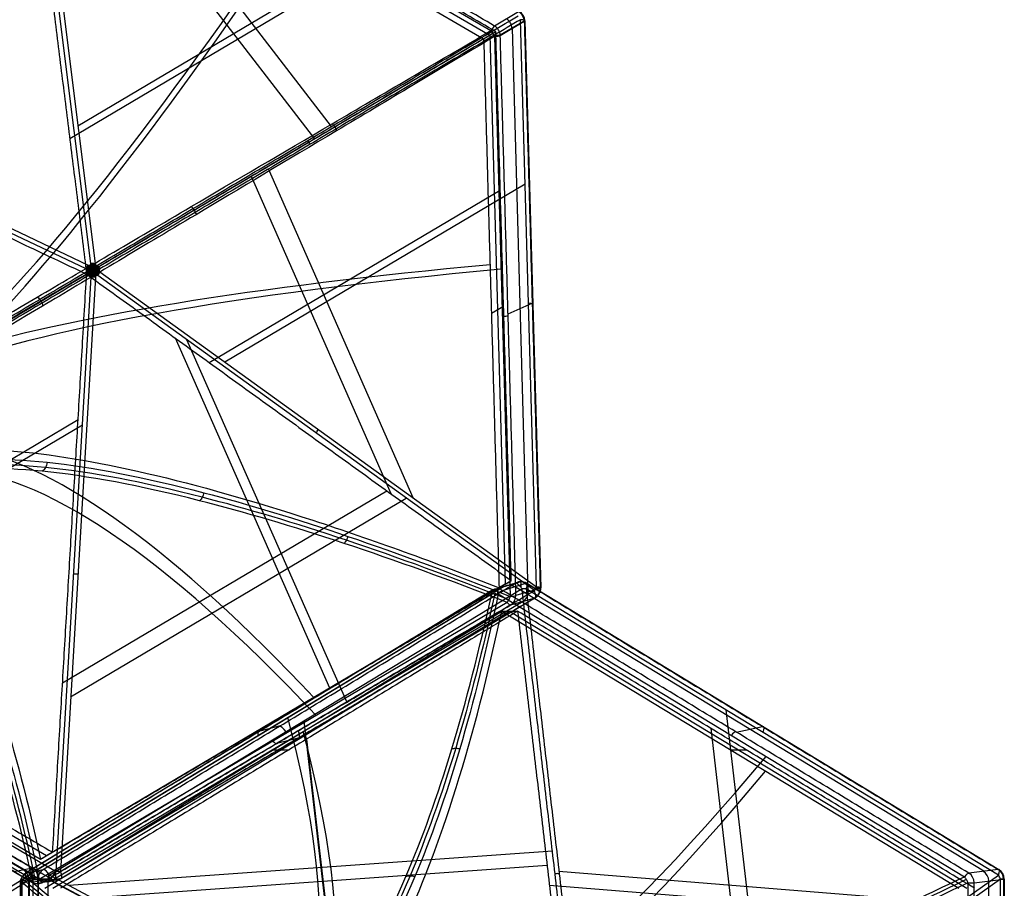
# Model space of a CAD drawing. Header units: millimetres. Extents: x -445 to 449, y -417 to 415.
# Tile 245 of 256: x 271 to 449, y 49 to 206. Entities that reach past the tile are written whole.
import ezdxf

# ---------------------------------------------------------------- set-up
doc = ezdxf.new("R2010")
doc.units = ezdxf.units.MM
doc.header["$MEASUREMENT"] = 0
doc.layers.add('Default', color=7, linetype='Continuous', true_color=0x000000)

msp = doc.modelspace()

# ---------------------------------------------------------------- linework, layer by layer
at = {"layer": 'Default', "color": 9, "true_color": 0xbfbfbf}
for p, q in [((284.12, 161.53, -953.82), (272.06, 258.06, -902.31)), ((272.83, 258.05, -902.12), (284.9, 161.53, -953.63)), ((327.63, 186.32, -917.01), (272.92, 257.41, -902.46)), ((269.02, 254.75, -885.7), (356.41, 203.64, -871.64)), ((270.55, 252.88, -894.59), (356.2, 202.79, -880.81)), ((324.62, 184.07, -913.53), (271.74, 252.78, -899.47)), ((269.45, 252.23, -890.12), (355.1, 202.14, -876.34)), ((281.78, 186.45, -940.33), (338.15, 219.86, -891.61)), ((280.32, 184.15, -936.09), (334.93, 216.52, -888.88)), ((283.31, 160.59, -954.16), (186.06, 206.64, -930.94)), ((186.43, 207.32, -930.75), (283.68, 161.27, -953.97)), ((361.42, 207.04, -885.67), (357.08, 204.47, -872.8)), ((362.43, 205.36, -885.67), (358.1, 202.79, -872.8)), ((358.1, 202.76, -872.8), (362.44, 205.32, -885.67)), ((364.63, 103.12, -902.08), (361.75, 205.61, -887.88)), ((362.54, 205.41, -886.3), (365.42, 102.92, -900.5)), ((356.2, 202.79, -880.81), (358.99, 103.6, -894.56)), ((363.16, 102.21, -893.44), (360.3, 204.06, -879.32)), ((357.05, 202.57, -871.64), (359.89, 101.37, -885.66)), ((342.38, 119.18, -916.63), (316.26, 178.65, -927.19)), ((338.38, 119.93, -913.23), (313.19, 177.3, -923.42)), ((305.54, 143.63, -934.69), (358.11, 174.79, -889.26)), ((308.32, 143.77, -938.89), (362.58, 175.93, -891.99)), ((189.15, 103.8, -945.18), (283.53, 159.72, -954.27)), ((277.86, 51.7, -930.91), (284.19, 159.11, -954.16)), ((284.96, 159.11, -953.97), (278.64, 51.7, -930.72)), ((364.26, 102.44, -902.27), (285.4, 159.37, -953.82)), ((285.77, 160.05, -953.63), (364.63, 103.12, -902.08)), ((356.5, 152.55, -883.21), (358.7, 153.85, -892.16)), ((359.51, 152.47, -879.77), (363.87, 154.39, -892.73)), ((327.32, 84.83, -909.92), (299.41, 148.06, -938.7)), ((330.36, 82.35, -913.53), (301.5, 147.75, -943.3)), ((211.7, 90.4, -941.55), (282.62, 132.41, -948.38)), ((213.12, 92.64, -936.87), (281.83, 133.35, -943.49)), ((279.03, 85.77, -933.19), (337.61, 120.48, -913.73)), ((280.49, 83.23, -937.54), (341.11, 119.15, -917.4)), ((271.98, 51.97, -923.2), (184.02, 103.41, -937.35)), ((185.15, 104.05, -944.35), (273.65, 52.3, -930.11)), ((189.35, 103.46, -945.14), (277.86, 51.7, -930.91)), ((275.03, 53.85, -917.61), (189.37, 103.94, -931.39)), ((276.13, 54.5, -922.08), (190.47, 104.59, -935.86)), ((358.99, 103.6, -894.56), (276.13, 54.5, -922.08)), ((360.85, 103.79, -901.8), (356.63, 102.48, -888.71)), ((361.79, 104.05, -901.47), (357.57, 102.74, -888.38)), ((358.52, 102.48, -888.1), (362.75, 103.79, -901.19)), ((362.89, 103.77, -901.66), (448.2, 52.02, -874.13)), ((273.33, 51.26, -931.86), (184.82, 103.02, -946.1)), ((187.26, 101.53, -936.82), (275.22, 50.09, -922.67)), ((272.31, 50.74, -914.44), (356.55, 101.84, -887.27)), ((356.59, 102.46, -888.56), (272.35, 51.36, -915.73)), ((358.79, 103.15, -895.42), (274, 51.71, -922.77)), ((357.89, 102.95, -890.08), (275.03, 53.85, -917.61)), ((362.03, 102.75, -903.52), (276.72, 51, -931.04)), ((357.74, 101.84, -886.89), (441.98, 50.74, -859.71)), ((445.48, 51.71, -867.47), (360.69, 103.15, -894.82)), ((365.32, 102.83, -899.88), (360.94, 101.56, -886.83)), ((448.11, 51, -875.76), (362.79, 102.75, -903.28)), ((186.11, 100.88, -929.6), (273.5, 49.77, -915.55)), ((273.56, 50.21, -914.34), (186.17, 101.31, -928.4)), ((359.32, 100.3, -885.96), (274.77, 50.21, -914.05)), ((277.17, 50.09, -922.26), (362.27, 100.51, -893.99)), ((364.44, 101.15, -900.51), (278.81, 50.41, -928.95)), ((360.02, 99.86, -887.3), (364.4, 101.13, -900.35)), ((275.81, 48.64, -917.51), (358.37, 98.73, -890.88)), ((277.24, 48.64, -921.94), (359.8, 98.73, -895.31)), ((358.37, 98.73, -890.88), (440.94, 48.64, -864.25)), ((359.8, 98.73, -895.31), (442.37, 48.64, -868.68)), ((398.87, 80.87, -891.64), (405.8, 21.13, -913.1)), ((316.46, 78.4, -903.85), (318.66, 79.7, -912.8)), ((322.64, 78.86, -916.23), (329.1, 23.14, -936.25)), ((314.74, 77.07, -902.22), (318.42, 78.05, -915.49)), ((396.13, 77.56, -888.48), (402.83, 19.72, -909.26)), ((400.74, 76.87, -874.48), (405.5, 77.85, -887.4)), ((317.98, 74.95, -901.27), (321.81, 75.9, -914.5)), ((323.12, 75.61, -912.03), (329.37, 21.67, -931.41)), ((317.09, 73.68, -904.2), (319.95, 73.68, -913.06)), ((399.66, 73.68, -877.56), (402.51, 73.68, -886.42)), ((280.13, 49.18, -931.38), (367.52, 55.41, -920.53)), ((273.6, 52.3, -929.79), (270.3, 51.64, -916.39)), ((272.39, 51.38, -915.88), (275.53, 52.03, -929.33)), ((282.11, 46.81, -926.72), (366.55, 52.83, -916.23)), ((368.71, 51.71, -921.62), (440.87, 45.89, -882.15)), ((448.06, 52.03, -873.67), (442.76, 51.38, -860.93)), ((191.45, -0.23, -984.41), (273.33, 51.26, -931.86)), ((273.72, 50.57, -931.79), (191.85, -0.92, -984.35)), ((273.72, 50.57, -931.79), (191.85, -0.92, -984.35)), ((271.28, 49.91, -916.23), (274.59, 50.57, -929.63)), ((274.59, 50.31, -929.63), (271.44, 49.65, -916.19)), ((272.93, -52.62, -922.93), (272.93, 50.24, -922.93)), ((273.01, 49.98, -922.91), (273.01, -52.88, -922.91)), ((273.55, 49.77, -915.86), (276.84, 50.4, -929.27)), ((273.72, -52.94, -931.79), (273.72, 50.57, -931.79)), ((277.82, 50.13, -929.04), (274.53, 49.5, -915.63)), ((274.59, -53.21, -929.63), (274.59, 50.31, -929.63)), ((274.64, 50.57, -930.11), (274.64, -52.94, -930.11)), ((278.77, 50.39, -928.79), (275.48, 49.76, -915.39)), ((276.34, 50.31, -931.17), (276.34, -53.21, -931.17)), ((373.15, -1.19, -940.79), (276.34, 50.31, -931.17)), ((276.38, 50.39, -931.17), (373.19, -1.1, -940.79)), ((276.72, 51, -931.04), (373.53, -0.49, -940.67)), ((375.16, -0.49, -940.14), (448.11, 51, -875.76)), ((448.49, 50.31, -875.63), (375.54, -1.19, -940.02)), ((443.71, 49.65, -860.62), (449.01, 50.31, -873.37)), ((446.36, -52.88, -866.99), (446.36, 49.98, -866.99)), ((449.16, 50.31, -874.13), (449.16, -53.21, -874.13)), ((271.39, 49.65, -915.73), (271.39, -52.55, -915.73)), ((271.72, -52.55, -914.63), (271.72, 49.65, -914.63)), ((366.97, 49.23, -917.52), (436.67, 43.61, -879.4)), ((442.57, 49.65, -859.52), (442.57, -52.55, -859.52))]:
    msp.add_line(p, q, dxfattribs=at)
at = {"layer": 'Default', "color": 9, "true_color": 0xbfbfbf, "extrusion": (0.855031, -0.5, 0.137558)}
for centre, radius, start, end in [((438.79, -712.33, 41.72), 197.52, 203.9433, 245.1275), ((438.79, -712.33, 41.89), 202.52, 208.2822, 245.172), ((354.87, -893.35, 83.02), 2, 18.6059, 65.1275), ((181.28, -950.13, 79.89), 2, 298.1535, 9.309), ((185.23, -949.49, 83.67), 2, 189.1859, 260.3414), ((183.03, -935.86, 83.02), 2, 142.6643, 189.1859)]:
    msp.add_arc(centre, radius, start, end, dxfattribs=at)
at = {"layer": 'Default', "color": 9, "true_color": 0xbfbfbf, "extrusion": (-0.313781, -0.1857, 0.931159)}
for centre in [(6.9, 63.15, -976.56), (6.9, 63.15, -969.55), (6.9, 63.15, -962.74)]:
    msp.add_arc(centre, 2, 60.1416, 119.9183, dxfattribs=at)
at = {"layer": 'Default', "color": 9, "true_color": 0xbfbfbf}
for centre, start, end in [((360.54, 205.36, -886.3), 1.5455, 59.6805), ((361.85, 102.06, -901.66), 90, 107.2103), ((361.85, 102.06, -901.66), 58.8507, 90), ((357.63, 100.75, -888.56), 107.2103, 121.2103), ((363.42, 102.87, -900.51), 300.6486, 0), ((363.42, 102.87, -900.51), 0, 1.5455), ((272.64, 50.57, -930.11), 0, 59.6746), ((447.16, 50.31, -874.13), 0, 58.7675), ((273.39, 49.65, -915.73), 121.245, 180), ((277.8, 52.13, -928.95), 280.7913, 300.6196), ((274.51, 51.5, -915.55), 239.6855, 270), ((274.51, 51.5, -915.55), 270, 280.7862)]:
    msp.add_arc(centre, 2, start, end, dxfattribs=at)
at = {"layer": 'Default', "color": 9, "true_color": 0xbfbfbf, "extrusion": (-0.027838, 0.990148, 0.137227)}
for centre, radius, start, end in [((-366.17, -904.7, 71.67), 2, 161.3834, 232.5389), ((-361.76, -891.62, 71.02), 2, 114.8618, 161.3834), ((-445.65, -710.59, 28.54), 197.52, 294.8618, 340.1121), ((-445.65, -710.59, 28.78), 202.52, 294.8173, 334.0828), ((-366.17, -904.7, 19.91), 2, 161.3834, 232.5389), ((-361.76, -891.62, 19.92), 2, 114.8618, 161.3834), ((-361.76, -891.62, -31.18), 2, 114.8618, 161.3834), ((-366.17, -904.7, -31.84), 2, 161.3834, 232.5389)]:
    msp.add_arc(centre, radius, start, end, dxfattribs=at)
at = {"layer": 'Default', "color": 9, "true_color": 0xbfbfbf, "extrusion": (0, 1, 0)}
for centre, start, end in [((-360.54, -886.3, 205.36), 161.3847, 168.5618), ((-356.2, -873.44, 202.79), 111.716, 161.3772), ((-363.42, -900.51, 102.87), 180, 236.8269), ((-363.42, -900.51, 102.87), 168.5618, 180)]:
    msp.add_arc(centre, 2, start, end, dxfattribs=at)
at = {"layer": 'Default', "color": 9, "true_color": 0xbfbfbf, "extrusion": (0.690344, 0.409141, 0.596682)}
for centre, start, end in [((-7.16, -958.78, -250.97), 258.4605, 281.5123), ((-7.16, -958.78, -306), 269.9864, 281.5123), ((-7.16, -958.78, -306), 258.4605, 269.9864)]:
    msp.add_arc(centre, 2, start, end, dxfattribs=at)
at = {"layer": 'Default', "color": 9, "true_color": 0xbfbfbf, "extrusion": (0.883454, -0.418357, -0.210917)}
for start, end in [(272.5585, 284.0843), (284.0843, 295.6102)]:
    msp.add_arc((266.3, -891.18, 384.36), 2, start, end, dxfattribs=at)
at = {"layer": 'Default', "color": 9, "true_color": 0xbfbfbf, "extrusion": (-0.109577, 0.876914, 0.467991)}
for start, end in [(254.3722, 265.8981), (242.8463, 254.3722)]:
    msp.add_arc((-301.81, -899.45, -335.87), 2, start, end, dxfattribs=at)
at = {"layer": 'Default', "color": 9, "true_color": 0xbfbfbf, "extrusion": (0.85741, 0.507972, -0.082534)}
for start, end in [(269.989, 281.5149), (258.4632, 269.989)]:
    msp.add_arc((-7.1, -922.16, 402.99), 2, start, end, dxfattribs=at)
at = {"layer": 'Default', "color": 9, "true_color": 0xbfbfbf, "extrusion": (0.057489, 0.975745, -0.211225)}
for centre, start, end in [((-274.25, -893.55, 373.13), 255.9032, 267.429), ((-274.25, -893.55, 373.13), 244.3773, 255.9032), ((-274.25, -893.55, 318.09), 244.3773, 267.429), ((-274.25, -893.55, 263.05), 244.3773, 267.429)]:
    msp.add_arc(centre, 2, start, end, dxfattribs=at)
at = {"layer": 'Default', "color": 9, "true_color": 0xbfbfbf, "extrusion": (0.716388, -0.517189, 0.468299)}
for centre, start, end in [((296.13, -905.45, -324.64), 274.092, 285.6179), ((296.13, -905.45, -324.64), 285.6179, 297.1438), ((296.13, -905.45, -269.6), 274.092, 297.1438), ((296.13, -905.45, -214.56), 274.092, 297.1438)]:
    msp.add_arc(centre, 2, start, end, dxfattribs=at)
at = {"layer": 'Default', "color": 9, "true_color": 0xbfbfbf, "extrusion": (0.825699, 0.492662, 0.274783)}
for centre, radius, start, end in [((-85.19, -806.55, 52.82), 80.1, 15.1728, 156.026), ((-85.19, -806.55, 50.82), 80.1, 14.9084, 153.9868), ((-85.19, -806.55, 50.82), 79.9, 14.9467, 154.4681), ((-85.19, -806.55, 50.82), 79.9, 15.6923, 154.4681), ((-85.19, -806.55, 51.72), 81, 17.6862, 152.9454), ((-85.19, -806.55, 51.92), 81, 17.6925, 153.2413), ((-85.19, -806.55, 51.72), 79, 15.1218, 155.7774), ((-85.19, -806.55, 51.72), 79, 15.1218, 155.7774), ((-85.19, -806.55, 52.82), 79, 15.1218, 155.8133)]:
    msp.add_arc(centre, radius, start, end, dxfattribs=at)
at = {"layer": 'Default', "color": 9, "true_color": 0xbfbfbf, "extrusion": (0.827193, 0.490148, 0.274785)}
for centre, radius, start, end in [((-220.53, -796.82, 61.44), 202.52, 308.7125, 346.3445), ((-220.53, -796.82, 61.25), 197.52, 308.7571, 351.1149), ((-96.76, -966.17, 103.59), 2, 180, 246.4342), ((-95.63, -952.41, 102.94), 2, 128.7571, 175.2786), ((-96.76, -966.17, 103.59), 2, 175.2786, 180), ((-96.76, -966.17, 52), 2, 175.2786, 246.4342), ((-95.63, -952.41, 51.82), 2, 128.7571, 175.2786), ((-96.76, -966.17, 0.08), 2, 175.2786, 246.4342), ((-95.63, -952.41, 0.73), 2, 128.7571, 175.2786)]:
    msp.add_arc(centre, radius, start, end, dxfattribs=at)
at = {"layer": 'Default', "color": 9, "true_color": 0xbfbfbf, "extrusion": (-0.305616, -0.094709, 0.947433)}
for centre in [(9.62, 67.6, -967.63), (9.62, 67.6, -974.51), (9.62, 67.6, -960.69)]:
    msp.add_arc(centre, 2, 133.7491, 193.5258, dxfattribs=at)
at = {"layer": 'Default', "color": 9, "true_color": 0xbfbfbf, "extrusion": (0.824206, 0.5, 0.265866)}
for centre, radius, start, end in [((-100.42, -965.53, 109.55), 2, 293.6657, 355.5479), ((-99.35, -951.77, 108.9), 2, 355.5479, 42.0695), ((-100.42, -965.53, 109.55), 2, 284.3924, 293.6657), ((48.76, -818.08, 64.21), 197.52, 176.8192, 222.0695), ((-99.35, -951.77, 57.73), 2, 355.5479, 42.0695), ((48.76, -818.08, 64.36), 202.52, 176.7448, 222.114), ((-100.42, -965.53, 57.82), 2, 284.3924, 355.5479), ((-100.42, -965.53, 6.04), 2, 284.3924, 355.5479), ((-99.35, -951.77, 6.69), 2, 355.5479, 42.0695)]:
    msp.add_arc(centre, radius, start, end, dxfattribs=at)
at = {"layer": 'Default', "color": 9, "true_color": 0xbfbfbf, "extrusion": (1, 0, 0)}
for centre, start, end in [((102.06, -901.66, 361.85), 298.001, 0), ((102.06, -901.66, 361.85), 0, 5.6914), ((100.75, -888.56, 357.63), 5.6914, 56.4925), ((52.13, -928.95, 277.8), 182.6815, 254.6115), ((51.5, -915.55, 274.51), 132.0801, 180), ((50.31, -929.18, 276.53), 280.5825, 297.9816), ((51.5, -915.55, 274.51), 180, 182.6853)]:
    msp.add_arc(centre, 2, start, end, dxfattribs=at)
at = {"layer": 'Default', "color": 9, "true_color": 0xbfbfbf, "extrusion": (0.824206, -0.5, 0.265866)}
for centre, radius, start, end in [((274.94, -937.38, 7.49), 2, 302.7166, 13.8721), ((271.63, -923.98, 8.14), 2, 13.8721, 60.3937), ((271.63, -923.98, 59.24), 2, 13.8721, 60.3937), ((274.94, -937.38, 59.4), 2, 302.7166, 13.8721), ((370.2, -750.51, 66.85), 197.52, 195.1434, 240.3937), ((370.2, -750.51, 66.98), 202.52, 198.1384, 240.4382), ((274.94, -937.38, 111), 2, 302.7166, 13.8721), ((271.63, -923.98, 110.35), 2, 13.8721, 60.3937)]:
    msp.add_arc(centre, radius, start, end, dxfattribs=at)
at = {"layer": 'Default', "color": 9, "true_color": 0xbfbfbf, "extrusion": (-0.316417, -0.091924, 0.944156)}
for centre in [(2.6, 59.88, -960.85), (2.6, 59.88, -967.76), (2.6, 59.88, -974.67)]:
    msp.add_arc(centre, 2, 13.8976, 73.6743, dxfattribs=at)
at = {"layer": 'Default', "color": 9, "true_color": 0xbfbfbf, "extrusion": (-0.108432, 0.935546, 0.336149)}
for centre in [(-371.19, -869.26, -246.84), (-371.19, -869.26, -301.87)]:
    msp.add_arc(centre, 2, 239.4502, 262.5019, dxfattribs=at)
at = {"layer": 'Default', "color": 9, "true_color": 0xbfbfbf, "extrusion": (-0.239103, -0.047354, 0.969839)}
for centre in [(3.36, 42.2, -962.71), (3.36, 42.2, -969.64)]:
    msp.add_arc(centre, 2, 79.1272, 138.9039, dxfattribs=at)
at = {"layer": 'Default', "color": 9, "true_color": 0xbfbfbf, "extrusion": (-0.227556, -0.047354, 0.972613)}
for centre in [(7.09, 57.32, -962.13), (7.09, 57.32, -969.04), (7.09, 57.32, -955.22)]:
    msp.add_arc(centre, 2, 198.7811, 258.5579, dxfattribs=at)
at = {"layer": 'Default', "color": 9, "true_color": 0xbfbfbf, "extrusion": (-0.383675, -0.047354, 0.922253)}
for centre in [(4.85, 77.05, -973.19), (4.85, 77.05, -980.12), (4.85, 77.05, -966.3)]:
    msp.add_arc(centre, 2, 83.5061, 143.2828, dxfattribs=at)
at = {"layer": 'Default', "color": 9, "true_color": 0xbfbfbf, "extrusion": (0.743819, 0.467773, 0.477412)}
msp.add_arc((-102.34, -940.31, -217.59), 2, 253.2884, 276.3402, dxfattribs=at)
at = {"layer": 'Default', "color": 9, "true_color": 0xbfbfbf, "extrusion": (-4.68958e-13, 1, 5.28569e-14)}
msp.add_arc((-272.64, -930.11, 50.57), 2, 180, 237.3061, dxfattribs=at)
at = {"layer": 'Default', "color": 9, "true_color": 0xbfbfbf, "extrusion": (-7.10538e-13, 1, -2.34735e-13)}
msp.add_arc((-272.64, -930.11, 50.57), 2, 166.1506, 180, dxfattribs=at)
at = {"layer": 'Default', "color": 9, "true_color": 0xbfbfbf, "extrusion": (-3.43884e-13, 1, -9.43478e-14)}
msp.add_arc((-276.53, -929.18, 50.31), 2, 275.6762, 346.8317, dxfattribs=at)
at = {"layer": 'Default', "color": 9, "true_color": 0xbfbfbf, "extrusion": (-0.238075, -0.045502, 0.97018)}
for centre, start, end in [((0.95, 49.05, -962.84), 319.2806, 19.0573), ((0.95, 49.05, -969.76), 319.2806, 19.0573), ((0.95, 49.05, -955.94), 319.2806, 348.8554), ((0.95, 49.05, -955.94), 348.8554, 19.0573)]:
    msp.add_arc(centre, 2, start, end, dxfattribs=at)
at = {"layer": 'Default', "color": 9, "true_color": 0xbfbfbf, "extrusion": (0.879515, -0.467773, -0.087419)}
msp.add_arc((174.27, -906.34, 300.91), 2, 267.338, 290.3898, dxfattribs=at)
at = {"layer": 'Default', "color": 9, "true_color": 0xbfbfbf, "extrusion": (0.66265, 0.467773, 0.584878)}
msp.add_arc((-216.78, -939.66, -191.42), 2, 247.5656, 270.6174, dxfattribs=at)
at = {"layer": 'Default', "color": 9, "true_color": 0xbfbfbf, "extrusion": (9.9476e-14, 1, -6.40835e-14)}
msp.add_arc((-447.16, -874.13, 50.31), 2, 180, 228.5673, dxfattribs=at)
at = {"layer": 'Default', "color": 9, "true_color": 0xbfbfbf, "extrusion": (7.7365e-13, 1, 1.4745e-13)}
msp.add_arc((-447.16, -874.13, 50.31), 2, 157.4117, 180, dxfattribs=at)
at = {"layer": 'Default', "color": 9, "true_color": 0xbfbfbf, "extrusion": (1.17969e-12, 1, 1.19738e-13)}
msp.add_arc((-273.39, -915.73, 49.65), 2, 346.8317, 360, dxfattribs=at)
at = {"layer": 'Default', "color": 9, "true_color": 0xbfbfbf, "extrusion": (2.0961e-13, 1, -5.10611e-14)}
msp.add_arc((-273.39, -915.73, 49.65), 2, 0, 33.3533, dxfattribs=at)
at = {"layer": 'Default', "color": 9, "true_color": 0xbfbfbf, "extrusion": (-8.85832e-14, 1, -8.02712e-14)}
msp.add_arc((-441.86, -861.39, 49.65), 2, 110.8902, 157.4117, dxfattribs=at)
at = {"layer": 'Default', "color": 9, "true_color": 0xbfbfbf}
for points, degree in [([(357.08, 204.47, -872.8), (313.39, 230.02, -879.83), (269.7, 255.58, -886.86)], 2), ([(271.65, 253.53, -899.07), (230.22, 228.98, -912.83), (188.78, 204.43, -926.59)], 2), ([(271.65, 253.53, -899.07), (277.52, 206.58, -924.12), (283.38, 159.63, -949.18)], 2), ([(357.3, 203.44, -885.29), (314.48, 228.49, -892.18), (271.65, 253.53, -899.07)], 2), ([(285.35, 161.26, -953.56), (323.34, 183.78, -920.72), (361.34, 206.3, -887.88)], 2), ([(361.75, 205.61, -887.88), (323.75, 183.09, -920.72), (285.76, 160.57, -953.56)], 2), ([(362.44, 205.32, -885.67), (363.88, 154.08, -892.77), (365.32, 102.83, -899.88)], 2), ([(188.78, 204.43, -926.59), (236.08, 182.03, -937.88), (283.38, 159.63, -949.18)], 2), ([(357.3, 203.44, -885.29), (320.34, 181.54, -917.23), (283.38, 159.63, -949.18)], 2), ([(355.1, 202.14, -876.34), (356.2, 202.79, -880.81), (357.3, 203.44, -885.29)], 2), ([(356.41, 203.64, -871.64), (356.53, 203.48, -871.58), (356.77, 203.13, -871.51), (356.97, 202.75, -871.58), (357.05, 202.57, -871.64)], 3), ([(360.09, 104.25, -899.03), (358.7, 153.85, -892.16), (357.3, 203.44, -885.29)], 2), ([(355.1, 202.14, -876.34), (356.5, 152.55, -883.21), (357.89, 102.95, -890.08)], 2), ([(360.94, 101.56, -886.83), (359.52, 152.16, -879.82), (358.1, 202.76, -872.8)], 2), ([(327.76, 186.81, -857.18), (327.92, 186.63, -857.1), (328.22, 186.22, -857.01), (328.44, 185.75, -857.1), (328.52, 185.52, -857.18)], 3), ([(302.27, 171.84, -837.78), (302.47, 171.65, -837.69), (302.84, 171.19, -837.58), (303.07, 170.64, -837.69), (303.14, 170.37, -837.78)], 3), ([(284.04, 160.35, -954.24), (284, 160.38, -954.24), (283.91, 160.45, -954.23), (283.7, 160.6, -954.21), (283.51, 160.7, -954.17), (283.37, 160.71, -954.15)], 3), ([(284.04, 160.35, -954.24), (284, 160.32, -954.25), (283.91, 160.25, -954.26), (283.71, 160.09, -954.28), (283.53, 159.97, -954.27), (283.39, 159.95, -954.25)], 3), ([(284.1, 160.64, -954.18), (284.05, 160.63, -954.19), (283.93, 160.62, -954.2), (283.69, 160.6, -954.21), (283.51, 160.58, -954.19), (283.4, 160.53, -954.18)], 3), ([(284.12, 160.07, -954.26), (284.06, 160.07, -954.27), (283.94, 160.08, -954.28), (283.71, 160.08, -954.28), (283.53, 160.1, -954.26), (283.41, 160.13, -954.23)], 3), ([(284.38, 160.36, -954.2), (284.33, 160.39, -954.2), (284.22, 160.46, -954.21), (283.94, 160.6, -954.21), (283.67, 160.77, -954.17), (283.43, 160.83, -954.13)], 3), ([(284.4, 160.47, -954.17), (284.34, 160.47, -954.18), (284.22, 160.47, -954.2), (283.91, 160.45, -954.24), (283.64, 160.48, -954.23), (283.46, 160.44, -954.2)], 3), ([(284.38, 160.36, -954.2), (284.33, 160.32, -954.21), (284.22, 160.25, -954.23), (283.95, 160.1, -954.28), (283.69, 159.91, -954.29), (283.46, 159.83, -954.27)], 3), ([(284.41, 160.24, -954.2), (284.35, 160.24, -954.21), (284.22, 160.24, -954.24), (283.92, 160.25, -954.27), (283.65, 160.21, -954.27), (283.46, 160.23, -954.23)], 3), ([(284.6, 160.36, -954.15), (284.54, 160.39, -954.16), (284.42, 160.46, -954.17), (284.14, 160.62, -954.19), (283.8, 160.8, -954.17), (283.5, 160.94, -954.1)], 3), ([(284.48, 160.55, -954.14), (284.43, 160.58, -954.15), (284.32, 160.64, -954.16), (284.04, 160.79, -954.16), (283.74, 160.91, -954.13), (283.56, 161.05, -954.06)], 3), ([(284.5, 160.16, -954.19), (284.44, 160.13, -954.21), (284.33, 160.07, -954.23), (284.06, 159.91, -954.28), (283.77, 159.77, -954.29), (283.6, 159.6, -954.27)], 3), ([(284.31, 160.84, -954.1), (284.26, 160.86, -954.11), (284.15, 160.9, -954.11), (283.91, 160.98, -954.1), (283.71, 161.07, -954.07), (283.62, 161.16, -954.02)], 3), ([(284.1, 160.64, -954.18), (284.08, 160.69, -954.17), (284.02, 160.79, -954.15), (283.9, 160.98, -954.1), (283.81, 161.13, -954.04), (283.79, 161.24, -953.98)], 3), ([(284.4, 160.47, -954.17), (284.37, 160.52, -954.17), (284.31, 160.63, -954.16), (284.15, 160.9, -954.11), (283.97, 161.09, -954.06), (283.89, 161.25, -953.98)], 3), ([(284.41, 160.24, -954.2), (284.38, 160.19, -954.21), (284.32, 160.07, -954.24), (284.18, 159.8, -954.27), (284.02, 159.59, -954.27), (283.94, 159.41, -954.23)], 3), ([(284.6, 160.59, -954.11), (284.56, 160.63, -954.11), (284.49, 160.74, -954.1), (284.32, 160.99, -954.06), (284.2, 161.23, -953.98), (284.07, 161.35, -953.92)], 3), ([(284.58, 160.92, -954.02), (284.54, 160.96, -954.02), (284.47, 161.06, -954), (284.33, 161.24, -953.96), (284.22, 161.37, -953.91), (284.11, 161.44, -953.87)], 3), ([(284.61, 160.12, -954.17), (284.58, 160.07, -954.18), (284.52, 159.96, -954.2), (284.35, 159.7, -954.24), (284.25, 159.45, -954.23), (284.13, 159.31, -954.2)], 3), ([(284.31, 160.84, -954.1), (284.31, 160.89, -954.09), (284.32, 161, -954.05), (284.33, 161.24, -953.96), (284.32, 161.43, -953.86), (284.25, 161.54, -953.81)], 3), ([(284.48, 160.55, -954.14), (284.48, 160.61, -954.13), (284.49, 160.74, -954.1), (284.46, 161.04, -954.02), (284.47, 161.34, -953.89), (284.39, 161.55, -953.79)], 3), ([(284.5, 160.16, -954.19), (284.5, 160.1, -954.2), (284.51, 159.97, -954.21), (284.5, 159.65, -954.21), (284.52, 159.33, -954.17), (284.45, 159.1, -954.13)], 3), ([(284.6, 160.36, -954.15), (284.6, 160.43, -954.14), (284.6, 160.57, -954.11), (284.58, 160.88, -954.04), (284.56, 161.24, -953.92), (284.52, 161.55, -953.76)], 3), ([(284.58, 160.92, -954.02), (284.61, 160.96, -954), (284.66, 161.06, -953.96), (284.77, 161.24, -953.85), (284.85, 161.37, -953.75), (284.93, 161.43, -953.67)], 3), ([(284.6, 160.59, -954.11), (284.63, 160.63, -954.09), (284.68, 160.74, -954.05), (284.83, 160.99, -953.93), (284.9, 161.22, -953.81), (284.99, 161.34, -953.69)], 3), ([(284.6, 160.36, -954.15), (284.64, 160.42, -954.13), (284.7, 160.54, -954.09), (284.84, 160.81, -953.99), (284.98, 161.09, -953.85), (285.07, 161.28, -953.69)], 3), ([(284.6, 160.36, -954.15), (284.67, 160.39, -954.13), (284.78, 160.46, -954.08), (285.04, 160.61, -953.97), (285.33, 160.79, -953.8), (285.57, 160.93, -953.59)], 3), ([(284.6, 160.36, -954.15), (284.68, 160.36, -954.13), (284.81, 160.35, -954.09), (285.12, 160.35, -953.99), (285.43, 160.34, -953.85), (285.64, 160.32, -953.69)], 3), ([(284.61, 160.12, -954.17), (284.64, 160.07, -954.17), (284.71, 159.96, -954.16), (284.86, 159.7, -954.11), (284.95, 159.45, -954.06), (285.04, 159.3, -953.98)], 3), ([(284.71, 160.55, -954.08), (284.7, 160.61, -954.07), (284.69, 160.74, -954.05), (284.68, 161.04, -953.96), (284.62, 161.34, -953.85), (284.65, 161.54, -953.73)], 3), ([(284.72, 160.15, -954.14), (284.72, 160.09, -954.15), (284.71, 159.97, -954.16), (284.72, 159.65, -954.16), (284.68, 159.33, -954.13), (284.71, 159.1, -954.06)], 3), ([(284.71, 160.55, -954.08), (284.76, 160.58, -954.06), (284.87, 160.64, -954.02), (285.12, 160.79, -953.89), (285.37, 160.9, -953.73), (285.5, 161.04, -953.59)], 3), ([(284.72, 160.15, -954.14), (284.77, 160.13, -954.13), (284.88, 160.07, -954.1), (285.14, 159.9, -954.02), (285.4, 159.76, -953.89), (285.54, 159.59, -953.79)], 3), ([(284.86, 160.83, -953.97), (284.84, 160.88, -953.96), (284.82, 161, -953.93), (284.77, 161.23, -953.85), (284.74, 161.43, -953.76), (284.77, 161.54, -953.68)], 3), ([(284.8, 160.47, -954.08), (284.82, 160.52, -954.06), (284.88, 160.63, -954.02), (285, 160.89, -953.91), (285.13, 161.08, -953.78), (285.17, 161.24, -953.67)], 3), ([(284.8, 160.47, -954.08), (284.85, 160.46, -954.06), (284.98, 160.46, -954.02), (285.26, 160.44, -953.91), (285.5, 160.47, -953.78), (285.65, 160.43, -953.66)], 3), ([(284.8, 160.24, -954.11), (284.83, 160.18, -954.11), (284.89, 160.07, -954.1), (285.03, 159.8, -954.06), (285.17, 159.58, -953.98), (285.22, 159.41, -953.92)], 3), ([(284.8, 160.24, -954.11), (284.86, 160.24, -954.09), (284.98, 160.24, -954.05), (285.27, 160.24, -953.93), (285.5, 160.2, -953.81), (285.66, 160.22, -953.69)], 3), ([(284.83, 160.35, -954.08), (284.88, 160.39, -954.06), (284.98, 160.45, -954.02), (285.23, 160.6, -953.89), (285.45, 160.76, -953.73), (285.64, 160.81, -953.59)], 3), ([(284.83, 160.35, -954.08), (284.88, 160.32, -954.07), (284.98, 160.25, -954.05), (285.24, 160.09, -953.96), (285.47, 159.9, -953.85), (285.67, 159.82, -953.73)], 3), ([(284.86, 160.83, -953.97), (284.9, 160.85, -953.95), (285, 160.89, -953.9), (285.21, 160.97, -953.78), (285.37, 161.06, -953.66), (285.43, 161.15, -953.58)], 3), ([(285.07, 161.28, -953.69), (285.1, 161.26, -953.69), (285.17, 161.23, -953.67), (285.27, 161.23, -953.62), (285.32, 161.25, -953.58), (285.35, 161.26, -953.56)], 3), ([(285.07, 160.63, -953.94), (285.09, 160.68, -953.92), (285.13, 160.78, -953.88), (285.22, 160.98, -953.78), (285.26, 161.12, -953.68), (285.26, 161.23, -953.62)], 3), ([(285.07, 160.63, -953.94), (285.12, 160.63, -953.92), (285.23, 160.62, -953.88), (285.44, 160.59, -953.78), (285.6, 160.56, -953.68), (285.69, 160.51, -953.62)], 3), ([(285.09, 160.06, -954.02), (285.14, 160.06, -954), (285.25, 160.07, -953.96), (285.46, 160.07, -953.85), (285.61, 160.08, -953.75), (285.7, 160.12, -953.67)], 3), ([(285.14, 160.35, -953.97), (285.18, 160.38, -953.95), (285.27, 160.44, -953.9), (285.44, 160.59, -953.78), (285.59, 160.69, -953.66), (285.7, 160.69, -953.58)], 3), ([(285.14, 160.35, -953.97), (285.18, 160.31, -953.96), (285.27, 160.24, -953.93), (285.45, 160.08, -953.85), (285.61, 159.96, -953.76), (285.72, 159.94, -953.68)], 3), ([(285.64, 160.32, -953.69), (285.64, 160.29, -953.7), (285.65, 160.21, -953.7), (285.7, 160.12, -953.68), (285.75, 160.07, -953.65), (285.77, 160.05, -953.63)], 3), ([(188.95, 104.15, -945.14), (236.14, 132.11, -949.69), (283.33, 160.06, -954.23)], 2), ([(283.74, 159.38, -954.23), (236.55, 131.42, -949.69), (189.35, 103.46, -945.14)], 2), ([(191.57, 105.24, -940.34), (237.48, 132.44, -944.76), (283.38, 159.63, -949.18)], 2), ([(277.23, 55.15, -926.56), (280.3, 107.39, -937.87), (283.38, 159.63, -949.18)], 2), ([(283.38, 159.63, -949.18), (321.74, 131.94, -924.1), (360.09, 104.25, -899.03)], 2), ([(284.33, 159.87, -954.24), (284.28, 159.85, -954.25), (284.18, 159.8, -954.26), (283.94, 159.7, -954.28), (283.75, 159.6, -954.27), (283.67, 159.49, -954.25)], 3), ([(284.12, 160.07, -954.26), (284.09, 160.02, -954.27), (284.04, 159.91, -954.28), (283.93, 159.7, -954.28), (283.86, 159.54, -954.26), (283.84, 159.41, -954.23)], 3), ([(284.61, 159.78, -954.18), (284.58, 159.73, -954.19), (284.51, 159.63, -954.2), (284.39, 159.44, -954.21), (284.27, 159.29, -954.19), (284.18, 159.22, -954.18)], 3), ([(284.33, 159.87, -954.24), (284.34, 159.81, -954.24), (284.35, 159.7, -954.23), (284.38, 159.44, -954.21), (284.38, 159.23, -954.17), (284.32, 159.11, -954.15)], 3), ([(284.61, 159.78, -954.18), (284.64, 159.73, -954.17), (284.7, 159.63, -954.15), (284.82, 159.43, -954.1), (284.91, 159.29, -954.04), (284.99, 159.21, -953.98)], 3), ([(284.88, 159.86, -954.1), (284.87, 159.81, -954.11), (284.86, 159.69, -954.11), (284.82, 159.44, -954.1), (284.8, 159.23, -954.07), (284.84, 159.1, -954.02)], 3), ([(284.88, 159.86, -954.1), (284.93, 159.84, -954.09), (285.03, 159.79, -954.05), (285.25, 159.69, -953.96), (285.41, 159.59, -953.86), (285.47, 159.48, -953.81)], 3), ([(285.09, 160.06, -954.02), (285.11, 160.01, -954.02), (285.16, 159.9, -954), (285.25, 159.69, -953.96), (285.31, 159.53, -953.91), (285.32, 159.41, -953.87)], 3), ([(285.4, 159.37, -953.82), (285.38, 159.39, -953.84), (285.32, 159.41, -953.87), (285.22, 159.41, -953.92), (285.15, 159.39, -953.95), (285.12, 159.37, -953.96)], 3), ([(274.47, 155.48, -805.21), (274.72, 155.3, -805.11), (275.17, 154.8, -805.01), (275.39, 154.17, -805.11), (275.43, 153.85, -805.21)], 3), ([(276.23, 125.62, -809.12), (276.2, 125.29, -809.12), (276.02, 124.65, -809.19), (275.6, 124.17, -809.43), (275.35, 124.01, -809.57)], 3), ([(304.55, 120.13, -844.75), (304.5, 119.84, -844.73), (304.3, 119.28, -844.78), (303.96, 118.84, -845.01), (303.77, 118.68, -845.15)], 3), ([(330.58, 112.24, -867.34), (330.51, 112, -867.32), (330.32, 111.52, -867.36), (330.04, 111.12, -867.56), (329.89, 110.96, -867.69)], 3), ([(191.57, 105.24, -940.34), (234.4, 80.2, -933.45), (277.23, 55.15, -926.56)], 2), ([(185.1, 104.05, -944.03), (229.35, 78.17, -936.91), (273.6, 52.3, -929.79)], 2), ([(275.53, 52.03, -929.33), (318.19, 77.91, -915.56), (360.85, 103.79, -901.8)], 2), ([(277.23, 55.15, -926.56), (318.66, 79.7, -912.8), (360.09, 104.25, -899.03)], 2), ([(357.89, 102.95, -890.08), (358.99, 103.6, -894.56), (360.09, 104.25, -899.03)], 2), ([(362.75, 103.79, -901.19), (405.4, 77.91, -887.43), (448.06, 52.03, -873.67)], 2), ([(276.84, 50.4, -929.27), (232.58, 76.28, -936.39), (188.33, 102.16, -943.51)], 2), ([(356.63, 102.48, -888.71), (314.51, 76.93, -902.3), (272.39, 51.38, -915.88)], 2), ([(278.64, 51.7, -930.72), (321.45, 77.07, -916.49), (364.26, 102.44, -902.27)], 2), ([(442.76, 51.38, -860.93), (400.64, 76.93, -874.51), (358.52, 102.48, -888.1)], 2), ([(373.97, -0.23, -940.53), (368, 51.26, -922.02), (362.03, 102.75, -903.52)], 2), ([(362.79, 102.75, -903.28), (368.76, 51.26, -921.78), (374.73, -0.23, -940.28)], 2), ([(186.16, 100.88, -929.92), (229.85, 75.33, -922.89), (273.55, 49.77, -915.86)], 2), ([(275.48, 49.76, -915.39), (317.75, 74.81, -901.34), (360.02, 99.86, -887.3)], 2), ([(364.4, 101.13, -900.35), (321.58, 75.76, -914.57), (278.77, 50.39, -928.79)], 2), ([(359.89, 101.37, -885.66), (359.82, 101.17, -885.65), (359.65, 100.78, -885.7), (359.43, 100.45, -885.86), (359.32, 100.3, -885.96)], 3), ([(361.23, 98.73, -899.74), (319.95, 73.68, -913.06), (278.66, 48.64, -926.37)], 2), ([(358.37, 98.73, -890.88), (359.8, 98.73, -895.31), (361.23, 98.73, -899.74)], 2), ([(361.23, 98.73, -899.74), (367.04, 48.64, -917.74), (372.84, -1.45, -935.73)], 2), ([(443.8, 48.64, -873.11), (402.51, 73.68, -886.42), (361.23, 98.73, -899.74)], 2), ([(349.36, 73.86, -865.39), (349.57, 73.92, -865.25), (350.03, 73.99, -865.03), (350.54, 73.92, -864.94), (350.79, 73.86, -864.93)], 3), ([(277.23, 55.15, -926.56), (276.13, 54.5, -922.08), (275.03, 53.85, -917.61)], 2), ([(274.59, 50.57, -929.63), (274.59, -1.19, -929.63), (274.59, -52.94, -929.63)], 2), ([(341.05, 50.76, -839.94), (341.28, 50.87, -839.79), (341.81, 50.97, -839.54), (342.39, 50.87, -839.43), (342.66, 50.76, -839.42)], 3), ([(441.98, 50.74, -859.71), (442.09, 50.58, -859.62), (442.31, 50.23, -859.49), (442.49, 49.85, -859.49), (442.57, 49.65, -859.52)], 3), ([(448.49, -53.21, -875.63), (448.49, -1.45, -875.63), (448.49, 50.31, -875.63)], 2), ([(449.01, 50.31, -873.37), (449.01, -1.45, -873.37), (449.01, -53.21, -873.37)], 2), ([(271.44, 49.65, -916.19), (271.44, -1.45, -916.19), (271.44, -52.55, -916.19)], 2), ([(443.71, -52.55, -860.62), (443.71, -1.45, -860.62), (443.71, 49.65, -860.62)], 2)]:
    msp.add_open_spline(points, degree=degree, dxfattribs=at)
for points, knots in [([(254.99, 144.01, -766.5), (259.97, 146.95, -780.21), (273.07, 154.66, -806.24), (298.77, 169.78, -836.35), (327.23, 186.5, -858.01), (346.42, 197.78, -867.69), (356.41, 203.64, -871.64)], [-1314.671432, -1314.671432, -1314.671432, -1314.671432, -1267.486608, -1220.301783, -1184.913165, -1149.524555, -1149.524555, -1149.524555, -1149.524555]), ([(356.76, 203.12, -871.54), (346.8, 197.22, -867.59), (327.67, 185.89, -857.88), (299.32, 169.1, -836.2), (273.72, 153.94, -806.09), (260.68, 146.22, -780.1), (255.71, 143.28, -766.41)], [0, 0, 0, 0, 35.012924, 70.025848, 116.709746, 163.377335, 163.377335, 163.377335, 163.377335]), ([(355.1, 202.14, -876.34), (343.77, 195.43, -871.85), (332.78, 188.92, -866.16), (311.96, 176.58, -852.42), (302.13, 170.76, -844.36), (284.08, 160.07, -825.95), (275.93, 155.25, -815.65), (261.86, 146.92, -793.23), (255.92, 143.4, -781.09), (251.26, 140.64, -768.18)], [-879.495751, -879.495751, -879.495751, -879.495751, -837.156729, -837.156729, -794.836466, -794.836466, -752.393422, -752.393422, -709.935271, -709.935271, -709.935271, -709.935271]), ([(357.05, 202.57, -871.64), (347.1, 196.62, -867.69), (327.99, 185.21, -858.01), (299.65, 168.29, -836.35), (274.04, 153.02, -806.24), (260.98, 145.25, -780.21), (256.01, 142.3, -766.5)], [-189.353565, -189.353565, -189.353565, -189.353565, -153.964955, -118.576337, -71.391512, -24.206688, -24.206688, -24.206688, -24.206688]), ([(283.48, 160.33, -954.22), (283.48, 160.37, -954.22), (283.46, 160.44, -954.2), (283.4, 160.53, -954.18), (283.35, 160.57, -954.17), (283.31, 160.59, -954.16)], [0, 0, 0, 0, 0.1080622, 0.2161244, 0.3241866, 0.3241866, 0.3241866, 0.3241866]), ([(283.33, 160.06, -954.23), (283.36, 160.08, -954.23), (283.42, 160.13, -954.24), (283.47, 160.23, -954.23), (283.48, 160.3, -954.23), (283.48, 160.33, -954.22)], [0, 0, 0, 0, 0.1080622, 0.2161244, 0.3241866, 0.3241866, 0.3241866, 0.3241866]), ([(284.6, 160.36, -954.15), (284.53, 160.36, -954.16), (284.4, 160.36, -954.2), (284.08, 160.35, -954.24), (283.74, 160.35, -954.26), (283.48, 160.33, -954.22)], [0, 0, 0, 0, 0.333333, 0.666667, 1, 1, 1, 1]), ([(284.6, 160.36, -954.15), (284.54, 160.32, -954.17), (284.43, 160.25, -954.2), (284.15, 160.09, -954.26), (283.83, 159.9, -954.3), (283.53, 159.72, -954.27)], [0, 0, 0, 0, 0.333333, 0.666667, 1, 1, 1, 1]), ([(283.68, 161.27, -953.97), (283.71, 161.26, -953.97), (283.78, 161.24, -953.98), (283.89, 161.24, -953.98), (283.96, 161.27, -953.97), (283.99, 161.28, -953.96)], [0, 0, 0, 0, 0.1080622, 0.2161244, 0.3241866, 0.3241866, 0.3241866, 0.3241866]), ([(283.99, 161.28, -953.96), (284.02, 161.3, -953.95), (284.07, 161.35, -953.92), (284.12, 161.43, -953.87), (284.12, 161.5, -953.84), (284.12, 161.53, -953.82)], [0, 0, 0, 0, 0.1080622, 0.2161244, 0.3241866, 0.3241866, 0.3241866, 0.3241866]), ([(284.6, 160.36, -954.15), (284.57, 160.42, -954.15), (284.49, 160.54, -954.14), (284.32, 160.81, -954.11), (284.14, 161.09, -954.06), (283.99, 161.28, -953.96)], [0, 0, 0, 0, 0.333333, 0.666667, 1, 1, 1, 1]), ([(284.6, 160.36, -954.15), (284.57, 160.29, -954.16), (284.5, 160.17, -954.2), (284.35, 159.89, -954.24), (284.18, 159.6, -954.26), (284.04, 159.38, -954.22)], [0, 0, 0, 0, 0.333333, 0.666667, 1, 1, 1, 1]), ([(284.59, 159.1, -954.1), (284.61, 159.44, -954.17), (284.61, 159.82, -954.19), (284.61, 160.14, -954.17), (284.61, 160.28, -954.16), (284.6, 160.36, -954.15)], [-1, -1, -1, -1, -0.666667, -0.333333, 0, 0, 0, 0]), ([(284.6, 160.36, -954.15), (284.64, 160.29, -954.15), (284.71, 160.17, -954.14), (284.87, 159.89, -954.11), (285.03, 159.59, -954.06), (285.12, 159.37, -953.96)], [0, 0, 0, 0, 0.333333, 0.666667, 1, 1, 1, 1]), ([(284.6, 160.36, -954.15), (284.67, 160.32, -954.14), (284.79, 160.25, -954.11), (285.05, 160.08, -954.04), (285.36, 159.89, -953.92), (285.61, 159.71, -953.76)], [0, 0, 0, 0, 0.333333, 0.666667, 1, 1, 1, 1]), ([(251.65, 126.92, -770.08), (256.36, 128.04, -783.22), (262.39, 128.28, -795.81), (276.72, 127.15, -819.55), (285.04, 125.76, -830.71), (303.51, 121.49, -851.19), (313.59, 118.63, -860.45), (334.95, 111.66, -876.87), (346.24, 107.56, -884.02), (357.89, 102.95, -890.08)], [709.935271, 709.935271, 709.935271, 709.935271, 752.393419, 752.393419, 794.836461, 794.836461, 837.156721, 837.156721, 879.495751, 879.495751, 879.495751, 879.495751]), ([(256.49, 125.14, -768.88), (261.51, 126.3, -782.84), (274.78, 126.63, -809.9), (300.97, 121.55, -842.83), (330.03, 112.74, -868.05), (349.67, 105.46, -880.33), (359.89, 101.37, -885.66)], [-1314.671432, -1314.671432, -1314.671432, -1314.671432, -1267.486618, -1220.301793, -1184.913174, -1149.524555, -1149.524555, -1149.524555, -1149.524555]), ([(359.32, 100.3, -885.96), (349.05, 104.32, -880.65), (329.33, 111.46, -868.41), (300.17, 120.07, -843.24), (273.9, 125, -810.35), (260.6, 124.61, -783.31), (255.57, 123.44, -769.35)], [-189.353565, -189.353565, -189.353565, -189.353565, -153.964948, -118.576332, -71.39151, -24.206688, -24.206688, -24.206688, -24.206688]), ([(359.64, 100.8, -885.73), (349.39, 104.84, -880.39), (329.74, 112.04, -868.11), (300.68, 120.71, -842.91), (274.52, 125.69, -810.01), (261.27, 125.32, -783), (256.25, 124.15, -769.06)], [0, 0, 0, 0, 35.012925, 70.02585, 116.709751, 163.37734, 163.37734, 163.37734, 163.37734]), ([(240.18, 120.13, -773.89), (243.52, 120.43, -787.49), (246.82, 119.06, -800.99), (253.25, 113.24, -827.35), (256.38, 108.78, -840.23), (262.35, 97.1, -864.87), (265.17, 89.94, -876.54), (270.41, 73.42, -898.31), (272.83, 64.06, -908.41), (275.03, 53.85, -917.61)], [709.935271, 709.935271, 709.935271, 709.935271, 752.393422, 752.393422, 794.836466, 794.836466, 837.156729, 837.156729, 879.495751, 879.495751, 879.495751, 879.495751]), ([(273.56, 50.21, -914.34), (271.59, 59.2, -906.27), (267.34, 75.6, -888.88), (259.44, 96.94, -856.63), (250, 111.94, -818.13), (242.85, 115.24, -789.04), (239.3, 114.95, -774.59)], [-189.353565, -189.353565, -189.353565, -189.353565, -153.964946, -118.576327, -71.391502, -24.206688, -24.206688, -24.206688, -24.206688]), ([(274.15, 50.14, -914.12), (272.22, 59.11, -906.03), (268.04, 75.48, -888.61), (260.26, 96.76, -856.33), (250.91, 111.7, -817.85), (243.81, 114.98, -788.8), (240.27, 114.68, -774.37)], [0, 0, 0, 0, 35.012927, 70.025854, 116.709756, 163.377348, 163.377348, 163.377348, 163.377348]), ([(241.23, 114.94, -774.11), (244.77, 115.23, -788.57), (251.85, 111.93, -817.68), (261.12, 96.93, -856.22), (268.8, 75.59, -888.52), (272.89, 59.19, -905.95), (274.77, 50.21, -914.05)], [-1314.671432, -1314.671432, -1314.671432, -1314.671432, -1267.486618, -1220.301793, -1184.913174, -1149.524555, -1149.524555, -1149.524555, -1149.524555]), ([(315.24, 17.61, -760.4), (319.78, 19.4, -774.46), (328.78, 26.86, -802.24), (340.27, 47.26, -837.57), (349.55, 73.04, -865.98), (354.37, 91.78, -880.64), (356.55, 101.84, -887.27)], [-1314.671432, -1314.671432, -1314.671432, -1314.671432, -1267.48661, -1220.301788, -1184.913171, -1149.524555, -1149.524555, -1149.524555, -1149.524555]), ([(357.12, 101.9, -887), (354.98, 91.85, -880.35), (350.24, 73.14, -865.65), (341.06, 47.42, -837.2), (329.66, 27.09, -801.87), (320.71, 19.66, -774.12), (316.18, 17.87, -760.08)], [0, 0, 0, 0, 35.012924, 70.025848, 116.709747, 163.377336, 163.377336, 163.377336, 163.377336]), ([(357.74, 101.84, -886.89), (355.64, 91.78, -880.23), (350.98, 73.04, -865.52), (341.92, 47.26, -837.04), (330.6, 26.86, -801.66), (321.66, 19.4, -773.86), (317.13, 17.61, -759.79)], [-189.353565, -189.353565, -189.353565, -189.353565, -153.964953, -118.576332, -71.391504, -24.206688, -24.206688, -24.206688, -24.206688]), ([(356.55, 101.84, -887.27), (356.73, 101.88, -887.16), (357.11, 101.91, -886.97), (357.53, 101.88, -886.9), (357.74, 101.84, -886.89)], [-1.273767, -1.273767, -1.273767, -1.273767, -0.636884, 0, 0, 0, 0]), ([(316.27, 12.41, -760.35), (320.54, 14.07, -773.58), (324.7, 17.37, -786.49), (332.7, 26.93, -811.29), (336.54, 33.2, -823.19), (343.74, 48.31, -845.52), (347.08, 57.08, -855.88), (353.18, 76.58, -874.79), (355.94, 87.3, -883.33), (358.37, 98.73, -890.88)], [709.935271, 709.935271, 709.935271, 709.935271, 752.393427, 752.393427, 794.836466, 794.836466, 837.156724, 837.156724, 879.495751, 879.495751, 879.495751, 879.495751]), ([(271.72, 49.65, -914.63), (271.77, 49.85, -914.56), (271.92, 50.23, -914.45), (272.17, 50.58, -914.43), (272.31, 50.74, -914.44)], [-1.273767, -1.273767, -1.273767, -1.273767, -0.636884, 0, 0, 0, 0]), ([(271.94, 50.22, -914.48), (284.21, 40.18, -895.84), (299.32, 25.75, -861.3), (306.13, 12.82, -809.45), (303.31, 9.1, -779.73), (300.26, 8.21, -765.22)], [0, 0, 0, 0, 70.213784, 117.022973, 163.815809, 163.815809, 163.815809, 163.815809]), ([(272.31, 50.74, -914.44), (284.65, 40.76, -895.8), (299.88, 26.41, -861.25), (306.8, 13.53, -809.33), (304.01, 9.83, -779.55), (300.95, 8.94, -765.01)], [-189.353565, -189.353565, -189.353565, -189.353565, -118.576327, -71.391502, -24.206688, -24.206688, -24.206688, -24.206688]), ([(274.77, 50.21, -914.05), (274.57, 50.16, -914.05), (274.14, 50.12, -914.1), (273.74, 50.17, -914.25), (273.56, 50.21, -914.34)], [-1.273767, -1.273767, -1.273767, -1.273767, -0.636884, 0, 0, 0, 0]), ([(331.42, 8.94, -755.19), (337.44, 9.83, -768.77), (352.57, 13.53, -794.57), (380.82, 23.65, -824.49), (411.3, 36.45, -846.07), (431.53, 45.75, -855.75), (441.98, 50.74, -859.71)], [-1314.671432, -1314.671432, -1314.671432, -1314.671432, -1267.486618, -1220.301793, -1184.913174, -1149.524555, -1149.524555, -1149.524555, -1149.524555]), ([(442.3, 50.22, -859.52), (431.88, 45.2, -855.54), (411.71, 35.84, -845.82), (381.33, 22.98, -824.21), (353.18, 12.82, -794.28), (338.1, 9.1, -768.51), (332.11, 8.21, -754.95)], [0, 0, 0, 0, 35.012925, 70.02585, 116.70975, 163.377339, 163.377339, 163.377339, 163.377339]), ([(300.01, 7.22, -765.32), (303.07, 8.12, -779.86), (305.9, 11.88, -809.62), (299.08, 24.95, -861.51), (283.97, 39.52, -896.02), (271.72, 49.65, -914.63)], [-1314.671432, -1314.671432, -1314.671432, -1314.671432, -1267.486618, -1220.301793, -1149.524555, -1149.524555, -1149.524555, -1149.524555]), ([(442.57, 49.65, -859.52), (432.16, 44.59, -855.55), (412.02, 35.14, -845.83), (381.65, 22.15, -824.23), (353.47, 11.88, -794.28), (338.38, 8.12, -768.47), (332.37, 7.22, -754.88)], [-189.353565, -189.353565, -189.353565, -189.353565, -153.964946, -118.576327, -71.391502, -24.206688, -24.206688, -24.206688, -24.206688])]:
    msp.add_open_spline(points, degree=3, knots=knots, dxfattribs=at)
for points, weights in [([(284.9, 161.53, -953.63), (284.92, 161.37, -953.72), (285.07, 161.28, -953.69)], [0.999999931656, 0.856671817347, 1]), ([(285.76, 160.57, -953.56), (285.63, 160.5, -953.67), (285.64, 160.32, -953.69)], [1, 0.856671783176, 1]), ([(284.04, 159.38, -954.22), (283.89, 159.47, -954.24), (283.74, 159.38, -954.23)], [1, 0.856671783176, 1]), ([(284.19, 159.11, -954.16), (284.2, 159.29, -954.2), (284.04, 159.38, -954.22)], [1, 0.856671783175, 1]), ([(285.12, 159.37, -953.96), (284.98, 159.28, -954), (284.96, 159.11, -953.97)], [1, 0.856671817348, 0.999999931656])]:
    msp.add_rational_spline(points, weights, degree=2, dxfattribs=at)

doc.saveas('drawing.dxf')
